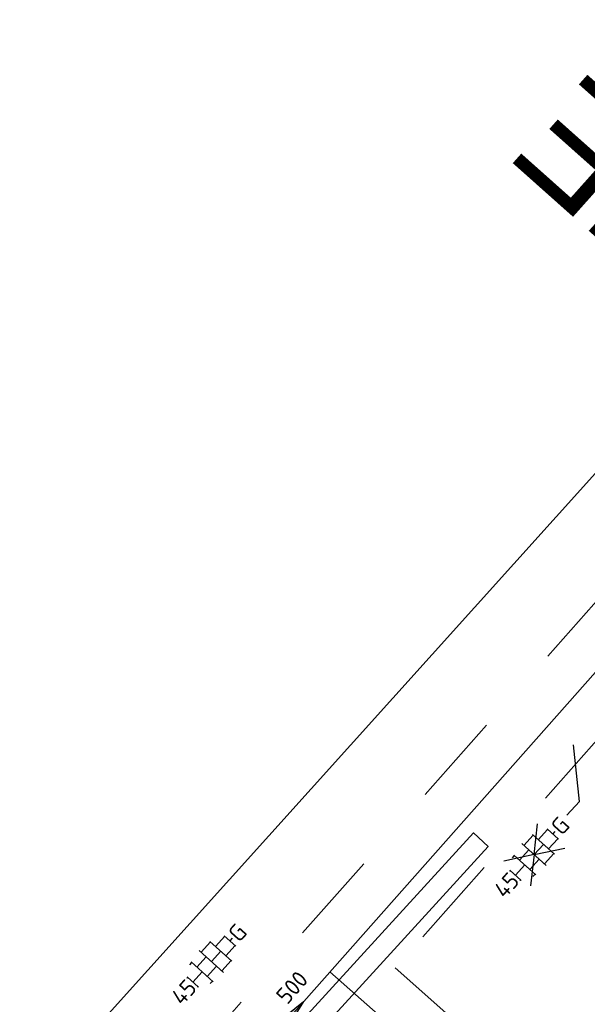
# Model space of a CAD drawing. Header units: metres. Extents: x 113080 to 114329, y 482672 to 483852.
# Tile 26 of 55: x 113652 to 113664, y 483333 to 483354. Entities that reach past the tile are written whole.
import ezdxf
from ezdxf.enums import TextEntityAlignment as Align

# ---------------------------------------------------------------- set-up
doc = ezdxf.new("R2018")
doc.units = ezdxf.units.M
doc.linetypes.add('XX-HIDDEN', pattern=[4, 2, -2])
for name, color, linetype, lineweight in [('B-WE-IE-MEUBILAIR_WEGMEUBILAIR_VERKEERSBORD-S', 252, 'Continuous', 25), ('B-WE-VH-VERHARDING_TEGEL-S', 252, 'Continuous', 25), ('N-WE-KW-KUNSTWERK_BRUG-G', 7, 'Continuous', 35), ('N-WE-VH-VERHARDING_TEGEL-S', 50, 'Continuous', 25), ('V-WE-VH-MATERIAALGRENS-G', 7, 'XX-HIDDEN', 18), ('V-WE-VH-VERHARDING_TEGEL-S', 10, 'Continuous', 25), ('X-XX-AL-WERKGRENS-G', 7, 'XX-WERKGRENS', 25)]:
    doc.layers.add(name, color=color, linetype=linetype, lineweight=lineweight)
for name, color, linetype, lineweight, true_color in [('V-WE-RI-GWA_STROOMRICHTING-S', 30, 'Continuous', 25, 0xff7f00), ('V-WE-RI-GWA_TRANSPORTLEIDING-G', 30, 'RI-GWA-V', 35, 0xff7f00), ('V-WE-RI-HWA_KOLKAANSLUITING-G', 150, 'RI-HWA_KOLKAANSLUITING-V', 18, 0x007fff)]:
    doc.layers.add(name, color=color, linetype=linetype, lineweight=lineweight, true_color=true_color)
doc.styles.add('NLCS-ISO', font='NLCS-ISO.ttf')
doc.styles.get("Standard").update_dxf_attribs({"font": 'NLCS-ISO.ttf'})
doc.linetypes.add('RI-GWA-V', pattern='A,3,[24,NLCS.SHX,S=1,R=0,X=0,Y=0],3,-3', length=9)
doc.linetypes.add('RI-HWA_KOLKAANSLUITING-V', pattern='A,1.25,[24,NLCS.SHX,S=0.5,R=0,X=0,Y=0],1.25,-1.8,1.8,-1.8,1.8,-1.8,1.8,-1.8', length=15.1)
doc.linetypes.add('XX-WERKGRENS', pattern='A,0,[137,NLCS.SHX,S=0.5,R=0,X=0,Y=0],-30', length=30)

# ---------------------------------------------------------------- blocks, each defined once
blk = doc.blocks.new('*U133')
at = {"ltscale": 0.1}
blk.add_hatch(color=256, dxfattribs=at).paths.add_polyline_path([(2.5, 0), (-2.5, -0.83), (-2.5, 0.83)])
at = {"ltscale": 0.1, "flags": 128}
blk.add_lwpolyline([(2.5, 0), (-2.5, -0.83), (-2.5, 0.83)], close=True, dxfattribs=at)
at = {"ltscale": 0.1, "style": 'NLCS-ISO'}
for tag, p in [('BOBL', (-94.62, 0)), ('MAT', (-1, 0.5))]:
    blk.add_attdef(tag, text='', height=1.8, dxfattribs=at).set_placement(p, align=Align.BOTTOM_RIGHT)
for tag, p in [('DIA', (1, 0.5)), ('BOBR', (89.5, -3.24))]:
    blk.add_attdef(tag, text='', height=1.8, dxfattribs=at).set_placement(p, align=Align.BOTTOM_LEFT)
blk.add_attdef('JVA', text='', height=1.8, dxfattribs=at).set_placement((0, -1), align=Align.TOP_CENTER)
blk = doc.blocks.new('SVH-TEGEL_300X300_DUN_HALFST_KL-SO')
for p, q in [((-1.84, 1.5), (-1.5, 1.5)), ((-1.5, -1.6), (-1.5, 1.6)), ((0, -1.78), (0, 1.78)), ((0, 1.5), (1.5, 1.5)), ((1.5, -1.6), (1.5, 1.6)), ((-3.08, 0.75), (-3, 0.75)), ((-3, -0.83), (-3, 0.83)), ((-3, 0), (-1.5, 0)), ((-1.5, 0.75), (0, 0.75)), ((0, 0), (1.5, 0)), ((1.5, 0.75), (3, 0.75)), ((3, -0.83), (3, 0.83)), ((3, 0), (3.39, 0)), ((-3.08, -0.75), (-3, -0.75)), ((-1.5, -0.75), (0, -0.75)), ((1.5, -0.75), (3, -0.75)), ((-1.84, -1.5), (-1.5, -1.5)), ((0, -1.5), (1.5, -1.5))]:
    blk.add_line(p, q)
at = {"style": 'NLCS-ISO'}
blk.add_attdef('FORMAAT', text='', height=1.8, dxfattribs=at).set_placement((-3.18, 0), align=Align.MIDDLE_RIGHT)
blk.add_attdef('KLEUR', text='', height=1.8, dxfattribs=at).set_placement((3.49, 0), align=Align.MIDDLE_LEFT)
at = {"style": 'NLCS-ISO', "flags": 1}
blk.add_attdef('FUNCTIE', text='', height=1.8, dxfattribs=at).set_placement((0.12, -3.58), align=Align.MIDDLE_CENTER)
blk = doc.blocks.new('V-SVH-TEGEL_300X300_DUN_HALFST_KL-SO')
at = {"ltscale": 0.1}
for q in [(-2.73, 1.96), (2.73, 1.96), (-2.75, -1.98), (2.75, -1.98)]:
    blk.add_line((0, 0), q, dxfattribs=at)
for p, q in [((-1.84, 1.5), (-1.5, 1.5)), ((-1.5, -1.6), (-1.5, 1.6)), ((0, -1.78), (0, 1.78)), ((0, 1.5), (1.5, 1.5)), ((1.5, -1.6), (1.5, 1.6)), ((-3.08, 0.75), (-3, 0.75)), ((-3, -0.83), (-3, 0.83)), ((-3, 0), (-1.5, 0)), ((-1.5, 0.75), (0, 0.75)), ((0, 0), (1.5, 0)), ((1.5, 0.75), (3, 0.75)), ((3, -0.83), (3, 0.83)), ((3, 0), (3.39, 0)), ((-3.08, -0.75), (-3, -0.75)), ((-1.5, -0.75), (0, -0.75)), ((1.5, -0.75), (3, -0.75)), ((-1.84, -1.5), (-1.5, -1.5)), ((0, -1.5), (1.5, -1.5))]:
    blk.add_line(p, q)
at = {"style": 'NLCS-ISO'}
blk.add_attdef('FORMAAT', text='', height=1.8, dxfattribs=at).set_placement((-3.18, 0), align=Align.MIDDLE_RIGHT)
blk.add_attdef('KLEUR', text='', height=1.8, dxfattribs=at).set_placement((3.49, 0), align=Align.MIDDLE_LEFT)
at = {"style": 'NLCS-ISO', "flags": 1}
blk.add_attdef('FUNCTIE', text='', height=1.8, dxfattribs=at).set_placement((0.12, -3.58), align=Align.MIDDLE_CENTER)
blk = doc.blocks.new('B-SIE-WEG_VERKEERSBORD_PAAL-SO')
blk.add_lwpolyline([(-1, -1), (1, -1), (1, 1), (-1, 1)], close=True)
at = {"flags": 128}
blk.add_lwpolyline([(-1, 1), (0, -1), (1, 1)], close=True, dxfattribs=at)
for radius in [1, 0.171]:
    blk.add_circle((0, 0), radius)
at = {"lineweight": 30, "flags": 104}
blk.add_attdef('bordgegevens', text='', height=1.8, dxfattribs=at).set_placement((2.21, 3.21), align=Align.TOP_LEFT)

msp = doc.modelspace()

# ---------------------------------------------------------------- linework, layer by layer
at = {"layer": 'N-WE-KW-KUNSTWERK_BRUG-G', "flags": 128}
msp.add_lwpolyline([(113652.631, 483326.481), (113649.934, 483323.523), (113650.252, 483323.234), (113662.021, 483336.139), (113661.703, 483336.429), (113656.146, 483330.335), (113655.716, 483330.315), (113655.736, 483329.886), (113653.04, 483326.93), (113652.611, 483326.91)], close=True, dxfattribs=at)
at = {"layer": 'N-WE-VH-VERHARDING_TEGEL-S', "flags": 128}
msp.add_lwpolyline([(113663.723, 483336.811), (113663.998, 483337.109), (113663.869, 483338.337)], dxfattribs=at)
at = {"layer": 'V-WE-RI-GWA_TRANSPORTLEIDING-G', "flags": 128}
msp.add_lwpolyline([(113670.7, 483347.1), (113643.8, 483316.7)], dxfattribs=at)
at = {"layer": 'V-WE-RI-HWA_KOLKAANSLUITING-G', "flags": 128}
msp.add_lwpolyline([(113668.308, 483324.949), (113662.474, 483329.998), (113658.6, 483333.426)], dxfattribs=at)
at = {"layer": 'V-WE-VH-MATERIAALGRENS-G', "flags": 128}
msp.add_lwpolyline([(113664.989, 483326.499), (113668.267, 483323.662), (113669.594, 483325.161), (113666.416, 483327.909), (113675.068, 483336.462), (113677.315, 483334.513), (113678.636, 483336.015), (113676.495, 483337.872), (113678.429, 483339.785), (113682.393, 483344.124), (113680.9, 483345.454), (113676.987, 483341.171), (113674.979, 483339.186), (113672.616, 483341.237), (113669.873, 483344.656), (113671.449, 483346.437), (113669.926, 483348.782), (113667.881, 483346.628), (113667.881, 483346.628), (113666.55, 483345.136), (113667.154, 483344.601), (113645.547, 483320.183), (113645.046, 483320.614), (113642.581, 483317.779), (113644.549, 483316.037), (113649.292, 483321.397), (113652.452, 483318.672), (113653.4, 483317.854), (113647.324, 483311.848), (113648.742, 483310.438), (113654.919, 483316.544), (113658.942, 483313.075), (113660.258, 483314.581), (113656.346, 483317.955), (113664.989, 483326.499)], dxfattribs=at)
msp.add_lwpolyline([(113660.012, 483333.512), (113663.132, 483330.75), (113664.899, 483329.222), (113673.553, 483337.776), (113671.169, 483339.844), (113668.528, 483343.136)], close=True, dxfattribs=at)
at = {"layer": 'V-WE-VH-VERHARDING_TEGEL-S', "flags": 128}
msp.add_lwpolyline([(113663.723, 483336.811), (113663.998, 483337.109), (113663.869, 483338.337)], dxfattribs=at)
at = {"layer": 'X-XX-AL-WERKGRENS-G', "ltscale": 0.2, "flags": 128}
msp.add_lwpolyline([(113673.167, 483354.022), (113691.379, 483337.872), (113657.896, 483300.678), (113639.685, 483316.827)], close=True, dxfattribs=at)

# ---------------------------------------------------------------- block references
at = {"layer": 'B-WE-IE-MEUBILAIR_WEGMEUBILAIR_VERKEERSBORD-S'}
ref = msp.add_blockref('B-SIE-WEG_VERKEERSBORD_PAAL-SO', (113670.369, 483339.991), dxfattribs=dict(at, xscale=0.2, yscale=0.2, zscale=0.2, rotation=138.2896731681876))
lines = msp.add_mtext('B03^J+E10-ZE', dxfattribs={"layer": '0', "insert": (113669.541, 483339.108), "char_height": 2.5, "attachment_point": 1, "rotation": 138.2897})
ref.add_attrib('bordgegevens', '', (113669.541, 483339.108), dxfattribs={"flags": 18}).embed_mtext(lines)
at = {"layer": 'B-WE-VH-VERHARDING_TEGEL-S', "color": 140, "true_color": 0x00bfff, "xscale": 0.2, "yscale": 0.2, "zscale": 0.2, "rotation": 47.89730049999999}
msp.add_blockref('SVH-TEGEL_300X300_DUN_HALFST_KL-SO', (113656.04, 483333.647), dxfattribs=at).add_auto_attribs({'FORMAAT': '45', 'KLEUR': 'G'})
at = {"layer": 'N-WE-VH-VERHARDING_TEGEL-S', "color": 140, "true_color": 0x00bfff, "xscale": 0.2, "yscale": 0.2, "zscale": 0.2, "rotation": 47.89730049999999}
msp.add_blockref('SVH-TEGEL_300X300_DUN_HALFST_KL-SO', (113663.014, 483335.96), dxfattribs=at).add_auto_attribs({'FORMAAT': '45', 'KLEUR': 'G'})
at = {"layer": 'V-WE-RI-GWA_STROOMRICHTING-S'}
ref = msp.add_blockref('*U133', (113657.702, 483332.411), dxfattribs=dict(at, xscale=0.2, yscale=0.2, zscale=0.2, rotation=48.49539939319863))
ref.add_attrib('DIA', '500', dxfattribs={"layer": '0', "ltscale": 0.1, "height": 0.36, "rotation": 48.4954, "style": 'NLCS-ISO'}).set_placement((113657.76, 483332.627), align=Align.BOTTOM_LEFT)
at = {"layer": 'V-WE-VH-VERHARDING_TEGEL-S', "color": 140, "true_color": 0x00bfff, "xscale": 0.2, "yscale": 0.2, "zscale": 0.2, "rotation": 47.89730049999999}
msp.add_blockref('V-SVH-TEGEL_300X300_DUN_HALFST_KL-SO', (113663.014, 483335.96), dxfattribs=at).add_auto_attribs({'FORMAAT': '45', 'KLEUR': 'G'})

doc.saveas('drawing.dxf')
